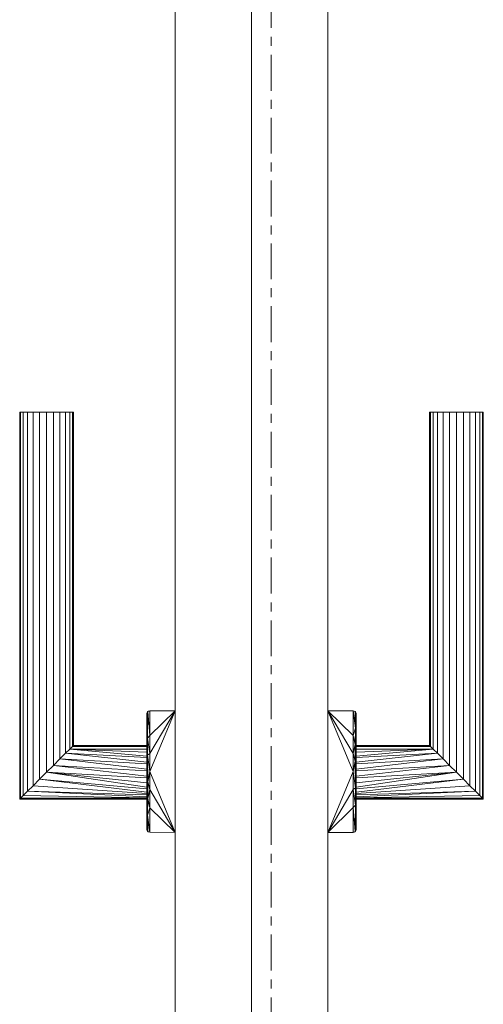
# Model space of a CAD drawing. Header units: millimetres. Extents: x 18815 to 33811, y -1140 to 12702.
# Tile 9 of 45: x 19911 to 20075, y 11075 to 11423. Entities that reach past the tile are written whole.
import ezdxf

# ---------------------------------------------------------------- set-up
doc = ezdxf.new("R2010")
doc.units = ezdxf.units.MM
doc.linetypes.add('Grid Line', pattern=[22.225, 12.7, -3.175, 3.175, -3.175])
doc.layers.add('00_Algemeen', color=7, linetype='Continuous', lineweight=18)
doc.layers.add('22_Metselwerk', color=7, linetype='Continuous', lineweight=18)

# ---------------------------------------------------------------- blocks, each defined once
blk = doc.blocks.new('Curtain Wall_Ontwerpkozijn 67x114_1248879 - 31_DO_deur_dicht_binnendeur wit_1248886-1201214-00 begane grond_Meterkast')
at = {"layer": '22_Metselwerk', "color": 253, "lineweight": 9, "true_color": 0xaaaaaa}
for p, q in [((4934.99, -8870.41), (4114.88, -9139.1)), ((4222.74, -9103.76), (4934.99, -8870.41)), ((4934.99, -8870.41), (4222.74, -9103.76)), ((4123.29, -9164.76), (4943.4, -8896.07)), ((4123.29, -9164.76), (4943.4, -8896.07)), ((4943.4, -8896.07), (4123.29, -9164.76)), ((4123.29, -9164.76), (4943.4, -8896.07)), ((4943.4, -8896.07), (4123.29, -9164.76)), ((4943.4, -8896.07), (4123.29, -9164.76)), ((4131.69, -9190.42), (4951.8, -8921.73)), ((4239.55, -9155.08), (4951.8, -8921.73)), ((4951.8, -8921.73), (4239.55, -9155.08)), ((4306.03, -9018.59), (4175.9, -9061.22)), ((4175.9, -9061.22), (4306.03, -9018.59)), ((4176.31, -9061.43), (4306.13, -9018.9)), ((4306.13, -9018.9), (4176.31, -9061.43)), ((4177.51, -9062.04), (4306.43, -9019.8)), ((4306.43, -9019.8), (4177.51, -9062.04)), ((4306.03, -9018.59), (4306.13, -9018.9)), ((4306.13, -9018.9), (4306.03, -9018.59)), ((4306.13, -9018.9), (4306.43, -9019.8)), ((4306.43, -9019.8), (4306.13, -9018.9)), ((4306.43, -9019.8), (4306.9, -9021.23)), ((4306.9, -9021.23), (4306.43, -9019.8)), ((4306.9, -9021.23), (4179.41, -9063)), ((4179.41, -9063), (4306.9, -9021.23)), ((4181.9, -9064.26), (4307.51, -9023.1)), ((4307.51, -9023.1), (4181.9, -9064.26)), ((4306.9, -9021.23), (4307.51, -9023.1)), ((4307.51, -9023.1), (4306.9, -9021.23)), ((4307.51, -9023.1), (4308.23, -9025.28)), ((4308.23, -9025.28), (4307.51, -9023.1)), ((4184.79, -9065.72), (4308.23, -9025.28)), ((4308.23, -9025.28), (4184.79, -9065.72)), ((4308.23, -9025.28), (4308.99, -9027.62)), ((4308.99, -9027.62), (4308.23, -9025.28)), ((4187.89, -9067.29), (4308.99, -9027.62)), ((4308.99, -9027.62), (4187.89, -9067.29)), ((4309.76, -9029.95), (4190.99, -9068.86)), ((4190.99, -9068.86), (4309.76, -9029.95)), ((4308.99, -9027.62), (4309.76, -9029.95)), ((4309.76, -9029.95), (4308.99, -9027.62)), ((4309.76, -9029.95), (4310.47, -9032.13)), ((4310.47, -9032.13), (4309.76, -9029.95)), ((4310.47, -9032.13), (4193.88, -9070.33)), ((4193.88, -9070.33), (4310.47, -9032.13)), ((4196.37, -9071.59), (4311.08, -9034)), ((4311.08, -9034), (4196.37, -9071.59)), ((4310.47, -9032.13), (4311.08, -9034)), ((4311.08, -9034), (4310.47, -9032.13)), ((4311.08, -9034), (4311.55, -9035.44)), ((4311.55, -9035.44), (4311.08, -9034)), ((4311.55, -9035.44), (4198.27, -9072.55)), ((4198.27, -9072.55), (4311.55, -9035.44)), ((4311.85, -9036.34), (4199.47, -9073.16)), ((4199.47, -9073.16), (4311.85, -9036.34)), ((4199.88, -9073.36), (4311.95, -9036.65)), ((4311.95, -9036.65), (4199.88, -9073.36)), ((4311.55, -9035.44), (4311.85, -9036.34)), ((4311.85, -9036.34), (4311.55, -9035.44)), ((4311.85, -9036.34), (4311.95, -9036.65)), ((4311.95, -9036.65), (4311.85, -9036.34)), ((4175.9, -9061.22), (4176.31, -9061.43)), ((4176.31, -9061.43), (4175.9, -9061.22)), ((4175.93, -9061.31), (4189.92, -9103.99)), ((4189.92, -9103.99), (4175.93, -9061.31)), ((4176.31, -9061.43), (4177.51, -9062.04)), ((4190.22, -9103.89), (4176.31, -9061.43)), ((4177.51, -9062.04), (4176.31, -9061.43)), ((4176.31, -9061.43), (4190.22, -9103.89)), ((4177.51, -9062.04), (4179.41, -9063)), ((4190.39, -9103.84), (4177.51, -9062.04)), ((4179.41, -9063), (4177.51, -9062.04)), ((4177.51, -9062.04), (4190.39, -9103.84)), ((4179.41, -9063), (4181.9, -9064.26)), ((4191.4, -9103.51), (4179.41, -9063)), ((4179.41, -9063), (4190.67, -9103.75)), ((4179.41, -9063), (4191.4, -9103.51)), ((4181.9, -9064.26), (4179.41, -9063)), ((4190.67, -9103.75), (4179.41, -9063)), ((4181.9, -9064.26), (4184.79, -9065.72)), ((4184.79, -9065.72), (4181.9, -9064.26)), ((4181.9, -9064.26), (4191.78, -9103.38)), ((4191.78, -9103.38), (4181.9, -9064.26)), ((4184.79, -9065.72), (4187.89, -9067.29)), ((4187.89, -9067.29), (4184.79, -9065.72)), ((4184.79, -9065.72), (4193.4, -9102.85)), ((4193.4, -9102.85), (4184.79, -9065.72)), ((4184.79, -9065.72), (4192.27, -9103.22)), ((4192.27, -9103.22), (4184.79, -9065.72)), ((4187.89, -9067.29), (4190.99, -9068.86)), ((4193.96, -9102.67), (4187.89, -9067.29)), ((4195.42, -9102.19), (4187.89, -9067.29)), ((4187.89, -9067.29), (4193.96, -9102.67)), ((4197.12, -9101.63), (4187.89, -9067.29)), ((4187.89, -9067.29), (4195.42, -9102.19)), ((4187.89, -9067.29), (4197.12, -9101.63)), ((4190.99, -9068.86), (4187.89, -9067.29)), ((4190.99, -9068.86), (4193.88, -9070.33)), ((4190.99, -9068.86), (4197.69, -9101.44)), ((4199.49, -9100.86), (4190.99, -9068.86)), ((4197.69, -9101.44), (4190.99, -9068.86)), ((4190.99, -9068.86), (4199.49, -9100.86)), ((4193.88, -9070.33), (4190.99, -9068.86)), ((4193.88, -9070.33), (4196.37, -9071.59)), ((4200.05, -9100.67), (4193.88, -9070.33)), ((4193.88, -9070.33), (4201.82, -9100.09)), ((4196.37, -9071.59), (4193.88, -9070.33)), ((4201.82, -9100.09), (4193.88, -9070.33)), ((4193.88, -9070.33), (4200.05, -9100.67)), ((4196.37, -9071.59), (4198.27, -9072.55)), ((4203.94, -9099.4), (4196.37, -9071.59)), ((4196.37, -9071.59), (4202.32, -9099.93)), ((4198.27, -9072.55), (4196.37, -9071.59)), ((4196.37, -9071.59), (4203.94, -9099.4)), ((4202.32, -9099.93), (4196.37, -9071.59)), ((4198.27, -9072.55), (4199.47, -9073.16)), ((4205.71, -9098.82), (4198.27, -9072.55)), ((4198.27, -9072.55), (4204.34, -9099.27)), ((4199.47, -9073.16), (4198.27, -9072.55)), ((4198.27, -9072.55), (4206.76, -9098.47)), ((4206.76, -9098.47), (4198.27, -9072.55)), ((4198.27, -9072.55), (4205.71, -9098.82)), ((4204.34, -9099.27), (4198.27, -9072.55)), ((4199.47, -9073.16), (4199.88, -9073.36)), ((4207.66, -9098.18), (4199.47, -9073.16)), ((4199.88, -9073.36), (4199.47, -9073.16)), ((4199.47, -9073.16), (4207.66, -9098.18)), ((4207.97, -9098.08), (4199.88, -9073.36)), ((4199.88, -9073.36), (4207.97, -9098.08)), ((4179.71, -9107.34), (4218.68, -9094.57)), ((4218.68, -9094.57), (4179.71, -9107.34)), ((4207.49, -9098.23), (4214.53, -9095.93)), ((4219.44, -9094.63), (4210.53, -9097.51)), ((4214.53, -9095.93), (4210.53, -9097.51)), ((4219.44, -9094.63), (4211.64, -9097.93)), ((4219.94, -9095.21), (4211.64, -9097.93)), ((4218.68, -9094.57), (4214.53, -9095.93)), ((4219.44, -9094.63), (4214.53, -9095.93)), ((4218.68, -9094.57), (4219.44, -9094.63)), ((4218.68, -9094.57), (4219.37, -9094.59)), ((4218.68, -9094.57), (4219.44, -9094.63)), ((4218.68, -9094.57), (4219.44, -9094.63)), ((4218.68, -9094.57), (4219.37, -9094.59)), ((4218.68, -9094.57), (4219.44, -9094.63)), ((4218.68, -9094.57), (4219.53, -9094.68)), ((4218.68, -9094.57), (4219.42, -9094.62)), ((4218.68, -9094.57), (4219.53, -9094.68)), ((4218.68, -9094.57), (4219.42, -9094.62)), ((4218.68, -9094.57), (4219.51, -9094.67)), ((4218.68, -9094.57), (4219.51, -9094.67)), ((4218.68, -9094.57), (4219.42, -9094.62)), ((4218.68, -9094.57), (4219.43, -9094.62)), ((4218.68, -9094.57), (4219.42, -9094.62)), ((4218.68, -9094.57), (4219.43, -9094.62)), ((4218.68, -9094.57), (4219.54, -9094.69)), ((4218.68, -9094.57), (4219.45, -9094.63)), ((4218.68, -9094.57), (4219.43, -9094.62)), ((4218.68, -9094.57), (4219.45, -9094.63)), ((4218.68, -9094.57), (4219.43, -9094.62)), ((4218.68, -9094.57), (4219.5, -9094.66)), ((4218.68, -9094.57), (4219.5, -9094.66)), ((4219.94, -9095.21), (4219.37, -9094.59)), ((4219.44, -9094.63), (4219.37, -9094.59)), ((4219.37, -9094.59), (4219.44, -9094.63)), ((4219.43, -9094.62), (4219.42, -9094.62)), ((4219.42, -9094.62), (4219.51, -9094.67)), ((4219.42, -9094.62), (4219.53, -9094.68)), ((4219.42, -9094.62), (4219.94, -9095.21)), ((4219.42, -9094.62), (4219.94, -9095.21)), ((4219.51, -9094.67), (4219.42, -9094.62)), ((4219.42, -9094.62), (4219.94, -9095.21)), ((4219.42, -9094.62), (4219.94, -9095.21)), ((4219.43, -9094.62), (4219.54, -9094.69)), ((4219.43, -9094.62), (4219.94, -9095.21)), ((4219.43, -9094.62), (4219.94, -9095.21)), ((4219.43, -9094.62), (4219.94, -9095.21)), ((4219.43, -9094.62), (4219.94, -9095.21)), ((4219.43, -9094.62), (4219.5, -9094.66)), ((4219.43, -9094.62), (4219.45, -9094.63)), ((4219.44, -9094.63), (4219.5, -9094.66)), ((4219.94, -9095.21), (4219.44, -9094.63)), ((4219.94, -9095.21), (4219.44, -9094.63)), ((4219.44, -9094.63), (4219.53, -9094.68)), ((4219.44, -9094.63), (4219.94, -9095.21)), ((4219.44, -9094.63), (4219.94, -9095.21)), ((4219.54, -9094.69), (4219.45, -9094.63)), ((4219.94, -9095.21), (4219.45, -9094.63)), ((4219.45, -9094.63), (4219.94, -9095.21)), ((4219.94, -9095.21), (4219.5, -9094.66)), ((4219.5, -9094.66), (4219.94, -9095.21)), ((4219.51, -9094.67), (4219.94, -9095.21)), ((4219.51, -9094.67), (4219.94, -9095.21)), ((4219.53, -9094.68), (4219.94, -9095.21)), ((4219.53, -9094.68), (4219.94, -9095.21)), ((4219.54, -9094.69), (4219.94, -9095.21)), ((4219.54, -9094.69), (4219.94, -9095.21)), ((4219.57, -9094.71), (4219.94, -9095.21)), ((4219.57, -9094.71), (4219.94, -9095.21)), ((4219.94, -9095.21), (4222.74, -9103.76)), ((4195.84, -9102.39), (4204.78, -9099.4)), ((4201.9, -9100.07), (4195.84, -9102.39)), ((4196.31, -9101.9), (4201.9, -9100.07)), ((4204.78, -9099.4), (4199.51, -9101.9)), ((4199.51, -9101.9), (4205.58, -9099.91)), ((4201.9, -9100.07), (4207.49, -9098.23)), ((4201.9, -9100.07), (4204.78, -9099.4)), ((4210.53, -9097.51), (4204.78, -9099.4)), ((4207.49, -9098.23), (4204.78, -9099.4)), ((4204.78, -9099.4), (4205.58, -9099.91)), ((4210.53, -9097.51), (4205.58, -9099.91)), ((4211.64, -9097.93), (4205.58, -9099.91)), ((4222.74, -9103.76), (4205.58, -9099.91)), ((4207.49, -9098.23), (4210.53, -9097.51)), ((4211.64, -9097.93), (4210.53, -9097.51)), ((4222.74, -9103.76), (4211.64, -9097.93)), ((4181.88, -9117.15), (4199.51, -9101.9)), ((4222.74, -9103.76), (4181.88, -9117.15)), ((4181.88, -9117.15), (4193.44, -9103.89)), ((4221.79, -9104.07), (4182.83, -9116.84)), ((4187.37, -9105.88), (4193.44, -9103.89)), ((4188.01, -9104.62), (4196.31, -9101.9)), ((4196.31, -9101.9), (4190.19, -9104.24)), ((4190.19, -9104.24), (4195.84, -9102.39)), ((4193.44, -9103.89), (4190.19, -9104.24)), ((4193.44, -9103.89), (4199.51, -9101.9)), ((4193.44, -9103.89), (4195.84, -9102.39)), ((4196.31, -9101.9), (4195.84, -9102.39)), ((4195.84, -9102.39), (4199.51, -9101.9)), ((4222.74, -9103.76), (4199.51, -9101.9)), ((4221.79, -9104.07), (4222.74, -9103.76)), ((4179.08, -9108.6), (4187.37, -9105.88)), ((4179.08, -9108.6), (4184.65, -9105.94)), ((4179.71, -9107.34), (4179.09, -9107.93)), ((4179.71, -9107.34), (4179.09, -9107.93)), ((4179.13, -9107.83), (4184.65, -9105.94)), ((4179.71, -9107.34), (4179.13, -9107.85)), ((4179.71, -9107.34), (4179.13, -9107.85)), ((4179.71, -9107.34), (4179.13, -9107.85)), ((4179.71, -9107.34), (4179.13, -9107.83)), ((4179.71, -9107.34), (4179.13, -9107.83)), ((4179.71, -9107.34), (4179.13, -9107.83)), ((4179.71, -9107.34), (4179.13, -9107.83)), ((4179.71, -9107.34), (4179.14, -9107.83)), ((4179.71, -9107.34), (4179.14, -9107.83)), ((4179.71, -9107.34), (4179.14, -9107.82)), ((4179.71, -9107.34), (4179.14, -9107.82)), ((4179.71, -9107.34), (4179.14, -9107.81)), ((4179.71, -9107.34), (4179.14, -9107.81)), ((4179.71, -9107.34), (4179.16, -9107.79)), ((4179.71, -9107.34), (4179.17, -9107.76)), ((4179.71, -9107.34), (4179.17, -9107.76)), ((4179.71, -9107.34), (4179.17, -9107.76)), ((4179.71, -9107.34), (4179.17, -9107.76)), ((4179.71, -9107.34), (4179.18, -9107.76)), ((4179.71, -9107.34), (4179.18, -9107.76)), ((4179.71, -9107.34), (4188.01, -9104.62)), ((4179.71, -9107.34), (4184.65, -9105.94)), ((4181.88, -9117.15), (4187.37, -9105.88)), ((4190.19, -9104.24), (4184.65, -9105.94)), ((4188.01, -9104.62), (4184.65, -9105.94)), ((4187.37, -9105.88), (4184.65, -9105.94)), ((4187.37, -9105.88), (4190.19, -9104.24)), ((4188.01, -9104.62), (4190.19, -9104.24)), ((4179.48, -9107.57), (4179.08, -9107.97)), ((4179.08, -9108.6), (4179.17, -9107.76)), ((4179.08, -9108.6), (4179.17, -9107.76)), ((4179.08, -9108.6), (4179.18, -9107.76)), ((4179.18, -9107.76), (4179.08, -9108.6)), ((4179.08, -9108.6), (4179.16, -9107.79)), ((4179.16, -9107.79), (4179.08, -9108.6)), ((4179.14, -9107.81), (4179.08, -9108.6)), ((4179.14, -9107.81), (4179.08, -9108.6)), ((4179.14, -9107.82), (4179.08, -9108.6)), ((4179.14, -9107.82), (4179.08, -9108.6)), ((4179.08, -9108.6), (4179.13, -9107.83)), ((4179.08, -9108.6), (4179.13, -9107.83)), ((4179.08, -9108.6), (4179.13, -9107.83)), ((4179.13, -9107.83), (4179.08, -9108.6)), ((4179.14, -9107.83), (4179.08, -9108.6)), ((4179.14, -9107.83), (4179.08, -9108.6)), ((4179.13, -9107.85), (4179.08, -9108.6)), ((4179.13, -9107.85), (4179.08, -9108.6)), ((4179.13, -9107.85), (4179.08, -9108.6)), ((4179.13, -9107.85), (4179.08, -9108.6)), ((4179.09, -9107.93), (4179.08, -9108.6)), ((4179.09, -9107.93), (4179.08, -9108.6)), ((4179.08, -9107.97), (4179.08, -9108.6)), ((4179.08, -9107.97), (4179.08, -9108.6)), ((4179.08, -9108.6), (4181.88, -9117.15)), ((4179.09, -9107.93), (4179.14, -9107.81)), ((4179.09, -9107.93), (4179.13, -9107.83)), ((4179.13, -9107.83), (4179.17, -9107.76)), ((4179.13, -9107.83), (4179.17, -9107.76)), ((4179.14, -9107.82), (4179.13, -9107.85)), ((4179.14, -9107.82), (4179.13, -9107.85)), ((4179.13, -9107.85), (4179.14, -9107.83)), ((4179.14, -9107.81), (4179.17, -9107.76)), ((4179.14, -9107.83), (4179.18, -9107.76)), ((4179.18, -9107.76), (4179.14, -9107.83)), ((4179.16, -9107.79), (4179.17, -9107.76)), ((4114.88, -9139.1), (4181.88, -9117.15)), ((4181.88, -9117.15), (4114.88, -9139.1)), ((4182.83, -9116.84), (4181.88, -9117.15)), ((4239.55, -9155.08), (4198.69, -9168.47)), ((4239.55, -9155.08), (4221.92, -9170.32)), ((4239.55, -9155.08), (4227.99, -9168.34)), ((4239.55, -9155.08), (4234.06, -9166.35)), ((4238.6, -9155.39), (4239.55, -9155.08)), ((4242.36, -9163.63), (4239.55, -9155.08)), ((4237.33, -9196.62), (4352.05, -9159.04)), ((4352.05, -9159.04), (4237.33, -9196.62)), ((4351.58, -9157.6), (4238.29, -9194.72)), ((4238.29, -9194.72), (4351.58, -9157.6)), ((4351.28, -9156.7), (4238.9, -9193.52)), ((4238.9, -9193.52), (4351.28, -9156.7)), ((4239.11, -9193.11), (4351.18, -9156.39)), ((4351.18, -9156.39), (4239.11, -9193.11)), ((4351.18, -9156.39), (4351.28, -9156.7)), ((4351.28, -9156.7), (4351.18, -9156.39)), ((4351.28, -9156.7), (4351.58, -9157.6)), ((4351.58, -9157.6), (4351.28, -9156.7)), ((4351.58, -9157.6), (4352.05, -9159.04)), ((4352.05, -9159.04), (4351.58, -9157.6)), ((4352.05, -9159.04), (4352.66, -9160.91)), ((4352.66, -9160.91), (4352.05, -9159.04)), ((4353.37, -9163.09), (4234.61, -9202)), ((4234.61, -9202), (4353.37, -9163.09)), ((4352.66, -9160.91), (4236.07, -9199.11)), ((4236.07, -9199.11), (4352.66, -9160.91)), ((4352.66, -9160.91), (4353.37, -9163.09)), ((4353.37, -9163.09), (4352.66, -9160.91)), ((4353.37, -9163.09), (4354.14, -9165.42)), ((4354.14, -9165.42), (4353.37, -9163.09)), ((4241.72, -9164.89), (4202.75, -9177.66)), ((4202.75, -9177.66), (4241.72, -9164.89)), ((4227.99, -9168.34), (4234.06, -9166.35)), ((4231.24, -9167.99), (4236.78, -9166.29)), ((4234.06, -9166.35), (4231.24, -9167.99)), ((4233.04, -9205.1), (4354.14, -9165.42)), ((4354.14, -9165.42), (4233.04, -9205.1)), ((4241.72, -9164.89), (4233.42, -9167.61)), ((4233.42, -9167.61), (4236.78, -9166.29)), ((4242.36, -9163.63), (4234.06, -9166.35)), ((4234.06, -9166.35), (4236.78, -9166.29)), ((4242.36, -9163.63), (4236.78, -9166.29)), ((4242.3, -9164.39), (4236.78, -9166.29)), ((4241.72, -9164.89), (4236.78, -9166.29)), ((4241.72, -9164.89), (4242.34, -9164.31)), ((4241.72, -9164.89), (4242.34, -9164.31)), ((4241.72, -9164.89), (4242.3, -9164.38)), ((4241.72, -9164.89), (4242.3, -9164.38)), ((4241.72, -9164.89), (4242.3, -9164.38)), ((4241.72, -9164.89), (4242.3, -9164.38)), ((4241.72, -9164.89), (4242.3, -9164.39)), ((4241.72, -9164.89), (4242.3, -9164.39)), ((4241.72, -9164.89), (4242.3, -9164.39)), ((4241.72, -9164.89), (4242.3, -9164.39)), ((4241.72, -9164.89), (4242.29, -9164.4)), ((4241.72, -9164.89), (4242.29, -9164.4)), ((4241.72, -9164.89), (4242.29, -9164.41)), ((4241.72, -9164.89), (4242.29, -9164.41)), ((4241.72, -9164.89), (4242.29, -9164.41)), ((4241.72, -9164.89), (4242.29, -9164.41)), ((4241.72, -9164.89), (4242.27, -9164.44)), ((4241.72, -9164.89), (4242.27, -9164.44)), ((4241.72, -9164.89), (4242.26, -9164.46)), ((4241.72, -9164.89), (4242.26, -9164.46)), ((4241.72, -9164.89), (4242.25, -9164.47)), ((4241.72, -9164.89), (4242.25, -9164.47)), ((4241.72, -9164.89), (4242.26, -9164.47)), ((4241.72, -9164.89), (4242.26, -9164.47)), ((4241.72, -9164.89), (4242.25, -9164.48)), ((4241.72, -9164.89), (4242.25, -9164.48)), ((4242.36, -9163.63), (4242.25, -9164.48)), ((4242.25, -9164.48), (4242.36, -9163.63)), ((4242.25, -9164.47), (4242.36, -9163.63)), ((4242.25, -9164.47), (4242.36, -9163.63)), ((4242.25, -9164.48), (4242.3, -9164.38)), ((4242.25, -9164.47), (4242.29, -9164.4)), ((4242.27, -9164.44), (4242.25, -9164.48)), ((4242.36, -9163.63), (4242.26, -9164.47)), ((4242.26, -9164.46), (4242.36, -9163.63)), ((4242.3, -9164.39), (4242.26, -9164.47)), ((4242.26, -9164.47), (4242.3, -9164.39)), ((4242.26, -9164.46), (4242.29, -9164.41)), ((4242.27, -9164.44), (4242.26, -9164.46)), ((4242.36, -9163.63), (4242.27, -9164.44)), ((4242.27, -9164.44), (4242.36, -9163.63)), ((4242.36, -9163.63), (4242.29, -9164.41)), ((4242.29, -9164.41), (4242.36, -9163.63)), ((4242.29, -9164.4), (4242.36, -9163.63)), ((4242.29, -9164.4), (4242.36, -9163.63)), ((4242.29, -9164.41), (4242.36, -9163.63)), ((4242.29, -9164.41), (4242.36, -9163.63)), ((4242.29, -9164.41), (4242.34, -9164.31)), ((4242.3, -9164.38), (4242.29, -9164.41)), ((4242.3, -9164.38), (4242.29, -9164.4)), ((4242.29, -9164.41), (4242.3, -9164.38)), ((4242.3, -9164.39), (4242.36, -9163.63)), ((4242.3, -9164.39), (4242.36, -9163.63)), ((4242.36, -9163.63), (4242.3, -9164.39)), ((4242.3, -9164.39), (4242.36, -9163.63)), ((4242.3, -9164.38), (4242.36, -9163.63)), ((4242.3, -9164.38), (4242.36, -9163.63)), ((4242.36, -9163.63), (4242.3, -9164.38)), ((4242.3, -9164.38), (4242.36, -9163.63)), ((4242.3, -9164.39), (4242.34, -9164.31)), ((4242.36, -9163.63), (4242.34, -9164.31)), ((4242.34, -9164.31), (4242.36, -9163.63)), ((4354.14, -9165.42), (4354.9, -9167.76)), ((4354.9, -9167.76), (4354.14, -9165.42)), ((4131.69, -9190.42), (4198.69, -9168.47)), ((4198.69, -9168.47), (4131.69, -9190.42)), ((4199.64, -9168.15), (4198.69, -9168.47)), ((4201.49, -9177.02), (4198.69, -9168.47)), ((4198.69, -9168.47), (4209.79, -9174.3)), ((4198.69, -9168.47), (4215.86, -9172.31)), ((4198.69, -9168.47), (4221.92, -9170.32)), ((4225.59, -9169.83), (4216.66, -9172.83)), ((4225.59, -9169.83), (4219.53, -9172.16)), ((4221.92, -9170.32), (4227.99, -9168.34)), ((4221.92, -9170.32), (4225.59, -9169.83)), ((4225.13, -9170.33), (4233.42, -9167.61)), ((4231.24, -9167.99), (4225.13, -9170.33)), ((4225.59, -9169.83), (4225.13, -9170.33)), ((4231.24, -9167.99), (4225.59, -9169.83)), ((4227.99, -9168.34), (4225.59, -9169.83)), ((4237.33, -9196.62), (4226.98, -9169.72)), ((4226.98, -9169.72), (4237.33, -9196.62)), ((4227.38, -9169.59), (4238.29, -9194.72)), ((4238.29, -9194.72), (4227.38, -9169.59)), ((4227.99, -9168.34), (4231.24, -9167.99)), ((4238.29, -9194.72), (4228.75, -9169.14)), ((4228.75, -9169.14), (4238.29, -9194.72)), ((4229.8, -9168.8), (4238.29, -9194.72)), ((4238.29, -9194.72), (4229.8, -9168.8)), ((4230, -9211.09), (4355.62, -9169.94)), ((4355.62, -9169.94), (4230, -9211.09)), ((4230.7, -9168.5), (4238.9, -9193.52)), ((4238.9, -9193.52), (4230.7, -9168.5)), ((4231.01, -9168.4), (4239.11, -9193.11)), ((4239.11, -9193.11), (4231.01, -9168.4)), ((4231.24, -9167.99), (4233.42, -9167.61)), ((4354.9, -9167.76), (4231.47, -9208.2)), ((4231.47, -9208.2), (4354.9, -9167.76)), ((4354.9, -9167.76), (4355.62, -9169.94)), ((4355.62, -9169.94), (4354.9, -9167.76)), ((4355.62, -9169.94), (4356.23, -9171.81)), ((4356.23, -9171.81), (4355.62, -9169.94)), ((4209.79, -9174.3), (4215.86, -9172.31)), ((4215.86, -9172.31), (4210.9, -9174.72)), ((4210.9, -9174.72), (4216.66, -9172.83)), ((4213.94, -9173.99), (4219.53, -9172.16)), ((4213.94, -9173.99), (4216.66, -9172.83)), ((4214.82, -9173.7), (4230, -9211.09)), ((4230, -9211.09), (4214.82, -9173.7)), ((4215.31, -9173.54), (4231.47, -9208.2)), ((4231.47, -9208.2), (4215.31, -9173.54)), ((4215.86, -9172.31), (4221.92, -9170.32)), ((4215.86, -9172.31), (4216.66, -9172.83)), ((4231.47, -9208.2), (4216.44, -9173.17)), ((4216.44, -9173.17), (4231.47, -9208.2)), ((4221.92, -9170.32), (4216.66, -9172.83)), ((4216.66, -9172.83), (4219.53, -9172.16)), ((4217, -9172.99), (4233.04, -9205.1)), ((4233.04, -9205.1), (4217, -9172.99)), ((4218.46, -9172.51), (4233.04, -9205.1)), ((4233.04, -9205.1), (4218.46, -9172.51)), ((4225.13, -9170.33), (4219.53, -9172.16)), ((4233.04, -9205.1), (4220.16, -9171.95)), ((4220.16, -9171.95), (4233.04, -9205.1)), ((4220.73, -9171.77), (4234.61, -9202)), ((4234.61, -9202), (4220.73, -9171.77)), ((4222.53, -9171.18), (4234.61, -9202)), ((4234.61, -9202), (4222.53, -9171.18)), ((4236.07, -9199.11), (4223.09, -9170.99)), ((4223.09, -9170.99), (4236.07, -9199.11)), ((4224.85, -9170.42), (4236.07, -9199.11)), ((4236.07, -9199.11), (4224.85, -9170.42)), ((4225.36, -9170.25), (4237.33, -9196.62)), ((4237.33, -9196.62), (4225.36, -9170.25)), ((4356.7, -9173.24), (4227.78, -9215.48)), ((4227.78, -9215.48), (4356.7, -9173.24)), ((4228.75, -9213.57), (4356.23, -9171.81)), ((4356.23, -9171.81), (4228.75, -9213.57)), ((4356.23, -9171.81), (4356.7, -9173.24)), ((4356.7, -9173.24), (4356.23, -9171.81)), ((4356.7, -9173.24), (4357, -9174.14)), ((4357, -9174.14), (4356.7, -9173.24)), ((4201.49, -9177.02), (4209.79, -9174.3)), ((4201.99, -9177.6), (4201.49, -9177.02)), ((4201.99, -9177.6), (4201.49, -9177.02)), ((4201.49, -9177.02), (4202.07, -9177.63)), ((4201.49, -9177.02), (4202.01, -9177.61)), ((4202, -9177.6), (4201.49, -9177.02)), ((4202, -9177.6), (4201.49, -9177.02)), ((4201.98, -9177.59), (4201.49, -9177.02)), ((4201.98, -9177.59), (4201.49, -9177.02)), ((4201.49, -9177.02), (4202.01, -9177.61)), ((4201.49, -9177.02), (4201.97, -9177.59)), ((4202.01, -9177.61), (4201.49, -9177.02)), ((4201.49, -9177.02), (4202.08, -9177.64)), ((4202, -9177.61), (4201.49, -9177.02)), ((4202, -9177.61), (4201.49, -9177.02)), ((4201.9, -9177.55), (4201.49, -9177.02)), ((4201.9, -9177.55), (4201.49, -9177.02)), ((4202.01, -9177.61), (4201.49, -9177.02)), ((4202.04, -9177.62), (4201.49, -9177.02)), ((4202.04, -9177.62), (4201.49, -9177.02)), ((4201.97, -9177.59), (4201.49, -9177.02)), ((4202.08, -9177.64), (4201.49, -9177.02)), ((4201.49, -9177.02), (4202.01, -9177.61)), ((4201.49, -9177.02), (4201.98, -9177.59)), ((4201.98, -9177.59), (4201.49, -9177.02)), ((4201.49, -9177.02), (4202.01, -9177.61)), ((4201.99, -9177.6), (4209.79, -9174.3)), ((4201.99, -9177.6), (4210.9, -9174.72)), ((4201.99, -9177.6), (4206.9, -9176.3)), ((4202.75, -9177.66), (4206.9, -9176.3)), ((4213.94, -9173.99), (4206.9, -9176.3)), ((4210.9, -9174.72), (4206.9, -9176.3)), ((4209.79, -9174.3), (4210.9, -9174.72)), ((4210.9, -9174.72), (4213.94, -9173.99)), ((4226.97, -9217.08), (4212.96, -9174.31)), ((4212.96, -9174.31), (4226.97, -9217.08)), ((4227.17, -9216.68), (4213.26, -9174.21)), ((4213.26, -9174.21), (4227.17, -9216.68)), ((4213.43, -9174.16), (4227.78, -9215.48)), ((4227.78, -9215.48), (4213.43, -9174.16)), ((4213.71, -9174.07), (4228.75, -9213.57)), ((4228.75, -9213.57), (4213.71, -9174.07)), ((4228.75, -9213.57), (4214.44, -9173.83)), ((4214.44, -9173.83), (4228.75, -9213.57)), ((4357.1, -9174.45), (4226.97, -9217.08)), ((4226.97, -9217.08), (4357.1, -9174.45)), ((4227.17, -9216.68), (4357, -9174.14)), ((4357, -9174.14), (4227.17, -9216.68)), ((4357, -9174.14), (4357.1, -9174.45)), ((4357.1, -9174.45), (4357, -9174.14)), ((4202.75, -9177.66), (4201.9, -9177.55)), ((4202.75, -9177.66), (4201.9, -9177.55)), ((4202, -9177.61), (4201.9, -9177.55)), ((4201.9, -9177.55), (4201.98, -9177.59)), ((4202.75, -9177.66), (4201.97, -9177.59)), ((4202.75, -9177.66), (4201.97, -9177.59)), ((4202.01, -9177.61), (4201.97, -9177.59)), ((4202.04, -9177.62), (4201.97, -9177.59)), ((4202.75, -9177.66), (4201.98, -9177.59)), ((4202.75, -9177.66), (4201.98, -9177.59)), ((4202.75, -9177.66), (4201.98, -9177.59)), ((4202.75, -9177.66), (4201.98, -9177.59)), ((4202, -9177.6), (4201.98, -9177.59)), ((4202, -9177.6), (4201.98, -9177.59)), ((4202.75, -9177.66), (4201.99, -9177.6)), ((4202.75, -9177.66), (4201.99, -9177.6)), ((4201.99, -9177.6), (4202.07, -9177.63)), ((4202.75, -9177.66), (4202, -9177.6)), ((4202.75, -9177.66), (4202, -9177.6)), ((4202.75, -9177.66), (4202, -9177.61)), ((4202.75, -9177.66), (4202, -9177.61)), ((4202, -9177.61), (4202.04, -9177.62)), ((4202.75, -9177.66), (4202.01, -9177.61)), ((4202.75, -9177.66), (4202.01, -9177.61)), ((4202.75, -9177.66), (4202.01, -9177.61)), ((4202.75, -9177.66), (4202.01, -9177.61)), ((4202.75, -9177.66), (4202.01, -9177.61)), ((4202.75, -9177.66), (4202.01, -9177.61)), ((4202.01, -9177.61), (4202.08, -9177.64)), ((4202.07, -9177.63), (4202.01, -9177.61)), ((4202.01, -9177.61), (4202.01, -9177.61)), ((4202.08, -9177.64), (4202.01, -9177.61)), ((4202.75, -9177.66), (4202.04, -9177.62)), ((4202.75, -9177.66), (4202.04, -9177.62)), ((4202.75, -9177.66), (4202.07, -9177.63)), ((4202.75, -9177.66), (4202.07, -9177.63)), ((4202.75, -9177.66), (4202.08, -9177.64)), ((4202.75, -9177.66), (4202.08, -9177.64)), ((4238.9, -9193.52), (4238.29, -9194.72)), ((4238.29, -9194.72), (4238.9, -9193.52)), ((4239.11, -9193.11), (4238.9, -9193.52)), ((4238.9, -9193.52), (4239.11, -9193.11)), ((4237.33, -9196.62), (4236.07, -9199.11)), ((4236.07, -9199.11), (4237.33, -9196.62)), ((4238.29, -9194.72), (4237.33, -9196.62)), ((4237.33, -9196.62), (4238.29, -9194.72)), ((4236.07, -9199.11), (4234.61, -9202)), ((4234.61, -9202), (4236.07, -9199.11)), ((4234.61, -9202), (4233.04, -9205.1)), ((4233.04, -9205.1), (4234.61, -9202)), ((4231.47, -9208.2), (4230, -9211.09)), ((4230, -9211.09), (4231.47, -9208.2)), ((4233.04, -9205.1), (4231.47, -9208.2)), ((4231.47, -9208.2), (4233.04, -9205.1)), ((4230, -9211.09), (4228.75, -9213.57)), ((4228.75, -9213.57), (4230, -9211.09)), ((4227.78, -9215.48), (4227.17, -9216.68)), ((4227.17, -9216.68), (4227.78, -9215.48)), ((4228.75, -9213.57), (4227.78, -9215.48)), ((4227.78, -9215.48), (4228.75, -9213.57)), ((4227.17, -9216.68), (4226.97, -9217.08)), ((4226.97, -9217.08), (4227.17, -9216.68))]:
    blk.add_line(p, q, dxfattribs=at)
blk = doc.blocks.new('Curtain Wall_Ontwerpkozijn 67x114_1248879 - Curtain Wall_Ontwerpkozijn 67x114_1248879-1201195-00 begane grond_Meterkast')
blk.add_blockref('Curtain Wall_Ontwerpkozijn 67x114_1248879 - 31_DO_deur_dicht_binnendeur wit_1248886-1201214-00 begane grond_Meterkast', (0, 0))
blk = doc.blocks.new('20250708 24278 TO concept_rvt-1-00 begane grond_Meterkast')
at = {"layer": '22_Metselwerk', "color": 253, "lineweight": 9, "true_color": 0xaaaaaa, "rotation": 71.86000000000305}
blk.add_blockref('Curtain Wall_Ontwerpkozijn 67x114_1248879 - Curtain Wall_Ontwerpkozijn 67x114_1248879-1201195-00 begane grond_Meterkast', (10000, 10000), dxfattribs=at)

msp = doc.modelspace()

# ---------------------------------------------------------------- linework, layer by layer
at = {"layer": '00_Algemeen', "color": 253, "linetype": 'Grid Line', "true_color": 0xaaaaaa}
msp.add_line((20000, 9597.57), (20000, 12452.37), dxfattribs=at)

# ---------------------------------------------------------------- block references
at = {"lineweight": 5}
msp.add_blockref('20250708 24278 TO concept_rvt-1-00 begane grond_Meterkast', (0, 0), dxfattribs=at)

doc.saveas('drawing.dxf')
